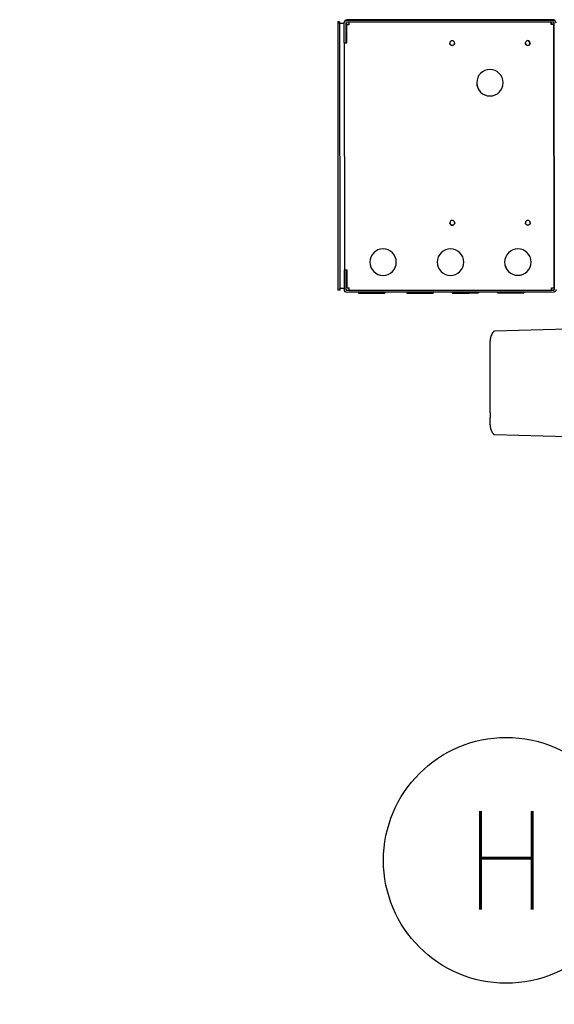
# Model space of a CAD drawing. Extents: x 1 to 669, y 0 to 417.
# Tile 4 of 256: x 43 to 61, y 227 to 259. Entities that reach past the tile are written whole.
import ezdxf
from ezdxf.enums import TextEntityAlignment as Align

# ---------------------------------------------------------------- set-up
doc = ezdxf.new("R2010")
doc.units = 0
doc.header["$LTSCALE"] = 12
doc.header["$MEASUREMENT"] = 0
doc.layers.add('D', color=2, linetype='CONTINUOUS')
doc.layers.add('X', color=1, linetype='CONTINUOUS')
doc.styles.get("Standard").update_dxf_attribs({"font": 'SIMPLEX.SHX', "width": 0.875})
doc.dimstyles.get("Standard").update_dxf_attribs({"dimscale": 28, "dimtxt": 0.125, "dimasz": 0.125, "dimexe": 0.04375, "dimexo": 0.0625, "dimgap": 0.04375, "dimtad": 0, "dimtih": 1, "dimtoh": 1, "dimdec": 4, "dimzin": 12, "dimdsep": 46, "dimlunit": 5, "dimtxsty": 'Standard', "dimcen": 0, "dimclrd": 256, "dimclre": 256, "dimclrt": 256, "dimadec": 1, "dimazin": 3, "dimtfac": 0.875, "dimtdec": 4, "dimtofl": 0, "dimtmove": 0, "dimatfit": 2, "dimfxl": 1, "dimtolj": 1, "dimtzin": 12, "dimlwd": 13, "dimlwe": 13, "dimarcsym": 0})

msp = doc.modelspace()

# ---------------------------------------------------------------- linework, layer by layer
at = {"layer": 'D'}
msp.add_circle((59.04287, 231.54271), 4.0625, dxfattribs=at)
at = {"layer": 'X'}
for p, q in [((53.52617, 259.2614), (53.46637, 259.26136)), ((53.46637, 259.26136), (53.47216, 250.38637)), ((53.52617, 259.2614), (53.53196, 250.3864)), ((53.52618, 259.2614), (53.52617, 259.2614)), ((53.52622, 259.1989), (53.52618, 259.2614)), ((53.68246, 259.199), (53.52621, 259.1989)), ((53.68245, 259.22383), (53.68245, 259.23551)), ((53.68288, 258.56357), (53.68245, 259.22377)), ((53.74225, 259.22449), (53.74238, 259.02854)), ((53.74268, 258.56361), (53.74225, 259.22381)), ((60.59259, 259.32976), (53.77219, 259.32531)), ((53.77219, 259.31363), (60.59259, 259.31808)), ((53.77223, 259.25383), (60.59262, 259.25828)), ((53.77228, 259.17551), (53.83228, 259.17555)), ((53.77228, 259.17546), (53.77228, 259.17551)), ((53.83228, 259.1755), (53.77228, 259.17546)), ((53.77228, 259.17546), (53.77229, 259.16388)), ((53.83228, 259.16392), (53.77228, 259.16388)), ((53.77228, 259.16383), (53.77228, 259.16388)), ((53.83228, 259.16387), (53.77228, 259.16383)), ((53.77268, 258.56363), (53.77228, 259.16383)), ((53.83223, 259.25374), (53.83223, 259.25387)), ((60.53262, 259.25824), (60.53262, 259.25811)), ((60.53263, 259.25824), (60.53266, 259.20945)), ((60.56268, 259.17986), (60.56268, 259.17947)), ((60.62248, 259.17951), (60.56268, 259.17947)), ((60.56268, 259.17947), (60.56269, 259.16873)), ((60.62248, 259.16876), (60.56268, 259.16873)), ((60.56268, 259.16873), (60.56268, 259.16833)), ((60.62248, 259.17951), (60.62248, 259.1799)), ((60.62321, 258.06806), (60.62248, 259.17951)), ((60.62248, 259.16837), (60.62248, 259.16876)), ((60.62816, 250.46798), (60.62248, 259.16837)), ((60.62264, 259.2283), (60.6284, 250.4079)), ((53.74248, 258.86954), (53.74268, 258.57529)), ((53.68288, 258.56357), (53.74268, 258.56361)), ((53.68288, 258.56357), (53.68777, 251.06365)), ((53.74268, 258.57529), (53.74268, 258.56361)), ((53.74268, 258.57467), (53.74268, 258.57522)), ((53.74268, 258.56368), (53.74268, 258.57467)), ((53.74268, 258.56369), (53.74268, 258.56424)), ((60.62485, 255.54806), (60.62329, 257.94705)), ((60.62816, 250.47912), (60.62493, 255.42705)), ((53.68777, 251.06358), (53.68777, 251.06365)), ((53.68777, 251.06365), (53.68777, 251.06358)), ((53.68777, 251.06358), (53.74757, 251.06361)), ((53.6882, 250.40338), (53.68777, 251.06358)), ((53.74776, 250.77855), (53.74757, 251.06362)), ((53.74757, 251.06361), (53.74757, 251.06362)), ((53.748, 250.40341), (53.74757, 251.06361)), ((53.77796, 250.46343), (53.77757, 251.06363)), ((53.748, 250.4151), (53.74786, 250.61955)), ((53.53196, 250.3864), (53.47216, 250.38637)), ((53.68817, 250.44901), (53.53192, 250.4489)), ((53.53197, 250.3864), (53.53193, 250.4489)), ((53.53196, 250.3864), (53.53197, 250.3864)), ((53.77796, 250.46343), (53.83796, 250.46347)), ((53.77802, 250.38512), (53.83801, 250.38516)), ((60.59842, 250.37788), (53.77802, 250.37343)), ((60.59845, 250.31808), (53.77806, 250.31363)), ((53.83802, 250.37375), (60.53842, 250.37812)), ((54.15076, 250.31388), (54.15078, 250.28972)), ((55.02576, 250.31445), (55.02578, 250.29029)), ((55.75076, 250.31492), (55.75078, 250.29478)), ((56.62576, 250.31549), (56.62578, 250.29535)), ((57.25076, 250.3159), (57.25078, 250.29576)), ((58.12576, 250.31647), (58.12577, 250.29633)), ((58.75076, 250.31688), (58.75077, 250.29673)), ((59.62576, 250.31745), (59.62577, 250.2973)), ((60.53838, 250.44906), (60.53838, 250.44945)), ((60.53838, 250.44906), (60.53842, 250.38926)), ((60.53842, 250.38953), (60.59842, 250.38956)), ((61.06441, 249.09509), (58.64969, 249.03186)), ((58.50535, 248.46689), (58.50535, 248.47451)), ((58.50535, 246.32945), (58.50535, 248.31742)), ((58.50535, 246.17999), (58.50535, 246.17237)), ((58.64969, 245.61502), (61.06441, 245.55179))]:
    msp.add_line(p, q, dxfattribs=at)
for centre, start, end in [((58.65072, 248.9925), 91.5, 139.985677), ((58.65072, 245.65437), 220.014323, 268.5)]:
    msp.add_arc(centre, 0.03937, start, end, dxfattribs=at)
at = {"layer": 'X', "extrusion": (2.22628e-16, -5.73808e-21, -1)}
for centre, major_axis, start_param, end_param in [((53.77225, 259.22383), (-0.0898, 0), -0.00065212, 1.5701442), ((60.59264, 259.22828), (0.0898, 0), -1.57144845, -0.00065212), ((53.778, 250.40343), (-0.0898, 0), -1.57144845, -0.00065212), ((60.5984, 250.40788), (0.0898, 0), -0.00065212, 1.5701442)]:
    msp.add_ellipse(centre, major_axis=major_axis, ratio=0.99999965, start_param=start_param, end_param=end_param, dxfattribs=at)
at = {"layer": 'X'}
for centre, major_axis, ratio, start_param, end_param in [((53.77225, 259.23551), (-0.0898, 0), 0.99999965, -1.5701442, 0), ((53.83228, 259.16394), (-0.00006, 0.0898), 0.00000054, 0.00083436, 1.57163068), ((60.53268, 259.17985), (0.03, 0.00002), 0.00083443, -0.00000054, 1.57079578), ((60.59264, 259.23996), (0.0898, 0), 0.99999965, 0.01358712, 1.57144845), ((53.77268, 258.5637), (-0.03, -0.00002), 0.00083443, -0.00000054, 1.57079578), ((58.50374, 257.24674), (-0.4375, 0), 0.99999965, 0.00002842, 1.57144845), ((58.50374, 257.24674), (0.4375, 0), 0.99999965, -1.5701442, -0.00002842), ((54.9676, 251.31444), (-0.4375, 0), 0.99999965, 0.00002842, 1.57144845), ((54.9676, 251.31444), (0.4375, 0), 0.99999965, -1.5701442, -0.00002842), ((57.1976, 251.31589), (-0.4375, 0), 0.99999965, 0.00002842, 1.57144845), ((57.1976, 251.31589), (0.4375, 0), 0.99999965, -1.5701442, -0.00002842), ((59.4276, 251.31734), (-0.4375, 0), 0.99999965, 0.00002842, 1.57144845), ((59.4276, 251.31734), (0.4375, 0), 0.99999965, -1.5701442, -0.00002842), ((53.77757, 251.06371), (-0.0898, -0.00006), 0.00083443, -0.00000054, 1.57079578), ((53.778, 250.41512), (-0.03, 0), 0.99999965, 0.00065212, 1.57144845), ((53.83796, 250.47508), (-0.00002, 0.03), 0.00000054, -1.9662639, -1.5699619), ((53.83796, 250.46355), (0.00006, -0.0898), 0.00000054, -1.5699619, 0), ((54.58828, 250.29), (-0.4375, -0.00029), 0.00083443, -0.00000054, 3.14159265), ((56.18828, 250.29506), (-0.4375, -0.00029), 0.00083443, -0.00000054, 3.14159265), ((57.68828, 250.29604), (-0.4375, -0.00029), 0.00083443, -0.00000054, 3.14159265), ((59.18827, 250.29702), (-0.4375, -0.00029), 0.00083443, -0.00000054, 3.14159265), ((60.53836, 250.46792), (0.0898, 0.00006), 0.00083443, -1.57079687, -0.00000054), ((60.5984, 250.41956), (0.03, 0), 0.99999965, -1.5701442, -0.02188445), ((58.88417, 248.71831), (0.06373, 0.42686), 0.8748101, 1.42465976, 1.71693289), ((58.88417, 245.92857), (-0.06373, 0.42686), 0.8748101, 1.42465976, 1.7169329)]:
    msp.add_ellipse(centre, major_axis=major_axis, ratio=ratio, start_param=start_param, end_param=end_param, dxfattribs=at)
at = {"layer": 'X', "extrusion": (2.22628e-16, 3.22432e-20, -1)}
for centre, major_axis, start_param, end_param in [((53.77225, 259.22383), (-0.03, 0), -0.00065212, 1.5701442), ((60.59264, 259.22828), (0.03, 0), -1.57144845, -0.00065212), ((53.778, 250.40343), (-0.03, 0), -1.57144845, -0.00065212), ((60.5984, 250.40788), (0.03, 0), -0.00065212, 1.5701442)]:
    msp.add_ellipse(centre, major_axis=major_axis, ratio=0.99999965, start_param=start_param, end_param=end_param, dxfattribs=at)
at = {"layer": 'X', "extrusion": (2.22628e-16, 1.16567e-27, -1)}
for centre in [(55.83839, 259.32124), (55.83839, 259.3191), (57.52639, 259.3202), (57.52639, 259.32234)]:
    msp.add_ellipse(centre, major_axis=(-0.049, -0.00003), ratio=0.00083443, start_param=-3.14159211, end_param=3.1415932, dxfattribs=at)
at = {"layer": 'X', "extrusion": (2.31427e-16, 1.11701e-26, -1)}
msp.add_ellipse((60.53268, 259.16831), major_axis=(-0.00006, 0.0898), ratio=0.00000054, start_param=-1.57163076, end_param=-0.00083443, dxfattribs=at)
at = {"layer": 'X', "extrusion": (2.22628e-16, -2.09206e-26, -1)}
msp.add_ellipse((60.53268, 259.17985), major_axis=(0.0898, 0.00006), ratio=0.00083443, start_param=-1.57079578, end_param=0.00000054, dxfattribs=at)
at = {"layer": 'X', "extrusion": (2.22628e-16, -3.23987e-26, -1)}
msp.add_ellipse((60.53268, 259.16831), major_axis=(0.0898, 0.00006), ratio=0.00083443, start_param=0.00000054, end_param=1.57079687, dxfattribs=at)
at = {"layer": 'X', "extrusion": (2.22628e-16, -1.89758e-25, -1)}
msp.add_ellipse((60.53268, 259.16831), major_axis=(0.03, 0.00002), ratio=0.00083443, start_param=0.00000054, end_param=1.57079687, dxfattribs=at)
at = {"layer": 'X', "extrusion": (0, 0, -1)}
for centre in [(53.74243, 258.94904), (53.74781, 250.69905)]:
    msp.add_ellipse(centre, major_axis=(-0.00005, 0.0795), ratio=0.00000054, start_param=-0.48528017, end_param=0.00000007, dxfattribs=at)
at = {"layer": 'X', "extrusion": (1.31642e-16, 7.73408e-14, -1)}
msp.add_ellipse((53.77268, 258.57524), major_axis=(0.0898, 0.00006), ratio=0.00083443, start_param=-1.91142023, end_param=-1.57088062, dxfattribs=at)
at = {"layer": 'X', "extrusion": (2.22628e-16, 6.00141e-25, -1)}
msp.add_ellipse((53.77268, 258.57524), major_axis=(-0.03, -0.00002), ratio=0.00083443, start_param=0.00000054, end_param=1.57054402, dxfattribs=at)
at = {"layer": 'X', "extrusion": (2.22628e-16, 1.90091e-28, -1)}
msp.add_ellipse((53.77268, 258.5637), major_axis=(-0.0898, -0.00006), ratio=0.00083443, start_param=-1.57079578, end_param=-1.23017131, dxfattribs=at)
at = {"layer": 'X', "extrusion": (2.22628e-16, -2.52911e-20, -1)}
for centre, major_axis, start_param, end_param in [((57.25288, 258.5559), (0.0795, 0), -4.7130411, 1.5701442), ((57.25288, 258.55595), (-0.0795, 0), -1.57144845, -0.00031383), ((59.75288, 258.55753), (0.0795, 0), -4.7130411, 1.5701442), ((59.75288, 258.55758), (-0.0795, 0), -1.57144845, -0.00031383), ((57.25676, 252.6159), (0.0795, 0), -4.7130411, 1.5701442), ((57.25676, 252.61595), (-0.0795, 0), -1.57144845, -0.00031383), ((59.75676, 252.61753), (0.0795, 0), -4.7130411, 1.5701442), ((59.75676, 252.61758), (-0.0795, 0), -1.57144845, -0.00031383)]:
    msp.add_ellipse(centre, major_axis=major_axis, ratio=0.99999965, start_param=start_param, end_param=end_param, dxfattribs=at)
at = {"layer": 'X', "extrusion": (2.22628e-16, -6.98672e-20, -1)}
for centre in [(57.25288, 258.55595), (59.75288, 258.55758), (57.25676, 252.61595), (59.75676, 252.61758)]:
    msp.add_ellipse(centre, major_axis=(0.0795, 0), ratio=0.99999965, start_param=0.00031383, end_param=1.5701442, dxfattribs=at)
at = {"layer": 'X', "extrusion": (2.22627e-16, 3.13909e-20, -1)}
msp.add_ellipse((59.42301, 258.36892), major_axis=(0.4375, 0), ratio=0.99999965, start_param=-0.65410594, end_param=-0.38474908, dxfattribs=at)
at = {"layer": 'X', "extrusion": (2.22627e-16, 1.20216e-20, -1)}
msp.add_ellipse((59.42301, 258.36895), major_axis=(0.4375, 0), ratio=0.99999965, start_param=-0.65401894, end_param=-0.38472168, dxfattribs=at)
at = {"layer": 'X', "extrusion": (2.22628e-16, 2.12721e-20, -1)}
for centre in [(58.50374, 257.24672), (54.9676, 251.31441), (57.1976, 251.31586), (59.4276, 251.31732)]:
    msp.add_ellipse(centre, major_axis=(0.4375, 0), ratio=0.99999965, start_param=-4.7130411, end_param=1.5701442, dxfattribs=at)
at = {"layer": 'X', "extrusion": (9.46759e-23, -1.45181e-19, -1)}
msp.add_ellipse((60.53836, 250.46792), major_axis=(0.00006, -0.0898), ratio=0.00000054, start_param=0.00000164, end_param=1.56996354, dxfattribs=at)
at = {"layer": 'X', "extrusion": (2.36305e-16, 1.00205e-21, -1)}
msp.add_ellipse((58.62281, 248.70884), major_axis=(0.00478, 0.24036), ratio=0.48826042, start_param=-1.61147195, end_param=-1.570235, dxfattribs=at)
at = {"layer": 'X', "extrusion": (2.36501e-16, 2.52685e-19, -1)}
msp.add_ellipse((58.62281, 245.93804), major_axis=(-0.00478, 0.24036), ratio=0.48826042, start_param=-1.57135765, end_param=-1.5301207, dxfattribs=at)
at = {"layer": 'X'}
for points in [[(60.6232, 258.06807), (60.62327, 258.06796), (60.62333, 258.06784), (60.6234, 258.06773)], [(60.6232, 258.06596), (60.62327, 258.06585), (60.62334, 258.06574), (60.6234, 258.06562)], [(60.62326, 257.9752), (60.62333, 257.97444), (60.6234, 257.97369), (60.62346, 257.97296)], [(60.62328, 257.94713), (60.62335, 257.94698), (60.62341, 257.94684), (60.62348, 257.94672)], [(60.62348, 257.94672), (60.62341, 257.94684), (60.62335, 257.94695), (60.62328, 257.94706)], [(60.62484, 255.54807), (60.62491, 255.54796), (60.62498, 255.54784), (60.62504, 255.54773)], [(60.62485, 255.54597), (60.62491, 255.54585), (60.62498, 255.54574), (60.62505, 255.54562)], [(60.6249, 255.4552), (60.62497, 255.45444), (60.62504, 255.45369), (60.62511, 255.45296)], [(60.62492, 255.42713), (60.62499, 255.42698), (60.62506, 255.42684), (60.62512, 255.42672)], [(60.62512, 255.42672), (60.62506, 255.42684), (60.62499, 255.42695), (60.62492, 255.42707)], [(58.54357, 248.68562), (58.54357, 248.68562), (58.54357, 248.68561), (58.54357, 248.68561)], [(58.5803, 248.89299), (58.5803, 248.89299), (58.5803, 248.89299), (58.58029, 248.89299)], [(58.54357, 245.96127), (58.54357, 245.96126), (58.54357, 245.96126), (58.54357, 245.96126)]]:
    msp.add_open_spline(points, degree=3, dxfattribs=at)
for points, knots in [([(58.62056, 249.01782), (58.62056, 249.01782), (58.61927, 249.01629), (58.61697, 249.01349), (58.61582, 249.01208), (58.61441, 249.01035), (58.6128, 249.00833), (58.6115, 249.0067), (58.61005, 249.00486), (58.60851, 249.00288), (58.60813, 249.00239), (58.60775, 249.00189), (58.60736, 249.00139), (58.60343, 248.99628), (58.59885, 248.99011), (58.59394, 248.98308), (58.59149, 248.97957), (58.58895, 248.97583), (58.58637, 248.97191), (58.58508, 248.96995), (58.58378, 248.96794), (58.58247, 248.96589), (58.58181, 248.96486), (58.58116, 248.96382), (58.5805, 248.96277), (58.58038, 248.96258), (58.58027, 248.9624), (58.58015, 248.96221), (58.57994, 248.96187), (58.57973, 248.96153), (58.57951, 248.96119), (58.57927, 248.96079), (58.57902, 248.96039), (58.57877, 248.95999), (58.57869, 248.95986), (58.57864, 248.95978), (58.57852, 248.95959), (58.57514, 248.95411), (58.57196, 248.9487), (58.56903, 248.94351), (58.56588, 248.93793), (58.56301, 248.93261), (58.56045, 248.92766), (58.56028, 248.92732), (58.56011, 248.92699), (58.55994, 248.92666), (58.55742, 248.92177), (58.5552, 248.91725), (58.55327, 248.91321), (58.5523, 248.91119), (58.55141, 248.90928), (58.55059, 248.90751), (58.55018, 248.90662), (58.54979, 248.90576), (58.54941, 248.90493), (58.54923, 248.90452), (58.54904, 248.90411), (58.54886, 248.90371), (58.54877, 248.90352), (58.54869, 248.90332), (58.5486, 248.90313), (58.54851, 248.90293), (58.54845, 248.9028), (58.54834, 248.90255), (58.54652, 248.89848), (58.54447, 248.89378), (58.54226, 248.88837), (58.54115, 248.88567), (58.53999, 248.8828), (58.5388, 248.87974), (58.53821, 248.87821), (58.53761, 248.87664), (58.537, 248.87503), (58.53669, 248.87422), (58.53639, 248.8734), (58.53608, 248.87257), (58.53592, 248.87215), (58.53577, 248.87173), (58.53561, 248.87131), (58.53546, 248.87089), (58.53533, 248.87054), (58.53515, 248.87004), (58.53284, 248.86371), (58.53092, 248.85804), (58.52931, 248.85308), (58.52771, 248.84813), (58.52642, 248.84391), (58.5254, 248.84043), (58.52487, 248.83862), (58.52441, 248.83702), (58.52401, 248.83562)], [0, 0, 0, 0, 0.125, 0.125, 0.125, 0.1875, 0.1875, 0.1875, 0.23772629, 0.23772629, 0.23772629, 0.25, 0.25, 0.25, 0.375, 0.375, 0.375, 0.4375, 0.4375, 0.4375, 0.46875, 0.46875, 0.46875, 0.484375, 0.484375, 0.484375, 0.48717829, 0.48717829, 0.48717829, 0.4921875, 0.4921875, 0.4921875, 0.49804687, 0.49804687, 0.49804687, 0.5, 0.5, 0.5, 0.55822542, 0.55822542, 0.55822542, 0.62079076, 0.62079076, 0.62079076, 0.625, 0.625, 0.625, 0.6875, 0.6875, 0.6875, 0.71875, 0.71875, 0.71875, 0.734375, 0.734375, 0.734375, 0.7421875, 0.7421875, 0.7421875, 0.74609375, 0.74609375, 0.74609375, 0.75, 0.75, 0.75, 0.8125, 0.8125, 0.8125, 0.84375, 0.84375, 0.84375, 0.859375, 0.859375, 0.859375, 0.8671875, 0.8671875, 0.8671875, 0.87109375, 0.87109375, 0.87109375, 0.875, 0.875, 0.875, 0.92460439, 0.92460439, 0.92460439, 0.97415224, 0.97415224, 0.97415224, 1, 1, 1, 1]), ([(58.50535, 248.47451), (58.50535, 248.47549), (58.50535, 248.48134), (58.50535, 248.49175), (58.50535, 248.49317), (58.50535, 248.49475), (58.50535, 248.49645), (58.50535, 248.49772), (58.50535, 248.49905), (58.50535, 248.50043), (58.50535, 248.50199), (58.50535, 248.5036), (58.50535, 248.50527), (58.50535, 248.50801), (58.50535, 248.51091), (58.50535, 248.51408), (58.50535, 248.52067), (58.50535, 248.52798), (58.50535, 248.536), (58.50535, 248.53835), (58.50535, 248.54075), (58.50535, 248.54322), (58.50535, 248.55095), (58.50535, 248.5592), (58.50535, 248.56793), (58.50535, 248.56842), (58.50535, 248.56892), (58.50535, 248.56942), (58.50535, 248.57716), (58.50535, 248.58515), (58.50535, 248.59335), (58.50535, 248.59687), (58.50535, 248.60043), (58.50535, 248.60405), (58.50535, 248.60646), (58.50535, 248.60888), (58.50535, 248.61133), (58.50535, 248.61218), (58.50535, 248.61303), (58.50535, 248.61388), (58.50535, 248.61437), (58.50535, 248.61486), (58.50535, 248.61536), (58.50535, 248.61651), (58.50535, 248.61767), (58.50535, 248.61875), (58.50535, 248.64515), (58.50535, 248.67268), (58.50535, 248.70139)], [0, 0, 0, 0, 0.2421875, 0.2421875, 0.2421875, 0.27539063, 0.27539063, 0.27539063, 0.30029297, 0.30029297, 0.30029297, 0.3286135, 0.3286135, 0.3286135, 0.375, 0.375, 0.375, 0.47172548, 0.47172548, 0.47172548, 0.5, 0.5, 0.5, 0.58870511, 0.58870511, 0.58870511, 0.59375, 0.59375, 0.59375, 0.671875, 0.671875, 0.671875, 0.70539036, 0.70539036, 0.70539036, 0.72769518, 0.72769518, 0.72769518, 0.73539991, 0.73539991, 0.73539991, 0.73982668, 0.73982668, 0.73982668, 0.75, 0.75, 0.75, 1, 1, 1, 1]), ([(58.50535, 248.31742), (58.50535, 248.33547), (58.50535, 248.35293), (58.50535, 248.37033), (58.50535, 248.37083), (58.50535, 248.39019), (58.50535, 248.40684), (58.50535, 248.43535), (58.50535, 248.4463), (58.50535, 248.45443), (58.50535, 248.4547), (58.50535, 248.46225), (58.50535, 248.46623), (58.50535, 248.46689)], [0, 0, 0, 0, 0.2421875, 0.2421875, 0.25, 0.25, 0.5, 0.5, 0.7421875, 0.7421875, 0.75, 0.75, 1, 1, 1, 1]), ([(58.50535, 246.32945), (58.50535, 246.32531), (58.50535, 246.31686), (58.50535, 246.30286), (58.50535, 246.30125), (58.50535, 246.29874), (58.50535, 246.29809), (58.50535, 246.29678), (58.50535, 246.29353), (58.50535, 246.29041), (58.50535, 246.28317), (58.50535, 246.27869), (58.50535, 246.27248), (58.50535, 246.27049), (58.50535, 246.26835), (58.50535, 246.26811), (58.50535, 246.26764), (58.50535, 246.26759), (58.50535, 246.26723), (58.50535, 246.26645), (58.50535, 246.2655), (58.50535, 246.26199), (58.50535, 246.25805), (58.50535, 246.25069), (58.50535, 246.248), (58.50535, 246.24366), (58.50535, 246.24217), (58.50535, 246.24024), (58.50535, 246.23985), (58.50535, 246.23907), (58.50535, 246.23866), (58.50535, 246.23791), (58.50535, 246.23345), (58.50535, 246.22918), (58.50535, 246.22194), (58.50535, 246.2185), (58.50535, 246.21363), (58.50535, 246.21216), (58.50535, 246.20928), (58.50535, 246.20231), (58.50535, 246.1965), (58.50535, 246.18499), (58.50535, 246.18059), (58.50535, 246.17999)], [0, 0, 0, 0, 0.125, 0.125, 0.140625, 0.140625, 0.1484375, 0.1484375, 0.15625, 0.1875, 0.1875, 0.25, 0.25, 0.28125, 0.28125, 0.28515625, 0.28515625, 0.2890625, 0.2890625, 0.296875, 0.3125, 0.3125, 0.375, 0.375, 0.40625, 0.40625, 0.421875, 0.421875, 0.42578125, 0.42578125, 0.4296875, 0.4296875, 0.4375, 0.5, 0.5, 0.5625, 0.5625, 0.59375, 0.59375, 0.625, 0.75, 0.75, 1, 1, 1, 1]), ([(58.50535, 245.94549), (58.50535, 245.97329), (58.50535, 245.99999), (58.50535, 246.02565), (58.50535, 246.02987), (58.50535, 246.03428), (58.50535, 246.03866), (58.50535, 246.04146), (58.50535, 246.04425), (58.50535, 246.04698), (58.50535, 246.05215), (58.50535, 246.05716), (58.50535, 246.06214), (58.50535, 246.06409), (58.50535, 246.06604), (58.50535, 246.06799), (58.50535, 246.07793), (58.50535, 246.08732), (58.50535, 246.09611), (58.50535, 246.09868), (58.50535, 246.1012), (58.50535, 246.10366), (58.50535, 246.1114), (58.50535, 246.11853), (58.50535, 246.12507), (58.50535, 246.12544), (58.50535, 246.12581), (58.50535, 246.12618), (58.50535, 246.13658), (58.50535, 246.14515), (58.50535, 246.15213), (58.50535, 246.15281), (58.50535, 246.1535), (58.50535, 246.15411), (58.50535, 246.16517), (58.50535, 246.17136), (58.50535, 246.17237)], [0, 0, 0, 0, 0.2421875, 0.2421875, 0.2421875, 0.28202341, 0.28202341, 0.28202341, 0.30755009, 0.30755009, 0.30755009, 0.35600716, 0.35600716, 0.35600716, 0.375, 0.375, 0.375, 0.47172865, 0.47172865, 0.47172865, 0.5, 0.5, 0.5, 0.58870304, 0.58870304, 0.58870304, 0.59375, 0.59375, 0.59375, 0.73623926, 0.73623926, 0.73623926, 0.75, 0.75, 0.75, 1, 1, 1, 1]), ([(58.52401, 245.81126), (58.52733, 245.79955), (58.53112, 245.78804), (58.53731, 245.77123), (58.53946, 245.76571), (58.54279, 245.75757), (58.54392, 245.75487), (58.54564, 245.75087), (58.5465, 245.74888), (58.54762, 245.74633), (58.54817, 245.7451), (58.54872, 245.74388), (58.54875, 245.74381), (58.54969, 245.74173), (58.55081, 245.73927), (58.5527, 245.73523), (58.55317, 245.73424), (58.55488, 245.73064), (58.55628, 245.72777), (58.55866, 245.723), (58.5595, 245.72133), (58.56128, 245.71787), (58.56219, 245.71611), (58.56582, 245.70924), (58.56815, 245.70503), (58.57123, 245.69957), (58.57222, 245.69786), (58.5744, 245.69412), (58.5755, 245.69228), (58.57687, 245.69001), (58.57727, 245.68933), (58.57782, 245.68844), (58.57799, 245.68816), (58.57822, 245.68778), (58.5783, 245.68765), (58.57844, 245.68743), (58.57851, 245.68731), (58.57866, 245.68707), (58.57923, 245.68615), (58.57988, 245.6851), (58.58002, 245.68487), (58.58016, 245.68464), (58.58018, 245.68462), (58.58019, 245.6846), (58.58492, 245.67703), (58.58959, 245.67004), (58.59643, 245.66022), (58.5988, 245.65693), (58.60215, 245.65236), (58.60324, 245.65089), (58.60481, 245.64879), (58.60581, 245.64746), (58.60678, 245.64619), (58.60736, 245.64543), (58.60736, 245.64543), (58.60765, 245.64506), (58.6081, 245.64446), (58.60928, 245.64293), (58.60996, 245.64207), (58.61162, 245.63995), (58.61263, 245.63867), (58.61423, 245.63668), (58.61477, 245.63601), (58.61558, 245.63501), (58.61585, 245.63468), (58.61625, 245.63419), (58.61639, 245.63403), (58.61658, 245.63379), (58.61665, 245.63371), (58.61675, 245.63359), (58.61678, 245.63355), (58.61684, 245.63347), (58.61689, 245.63342), (58.61826, 245.63176), (58.61914, 245.63072), (58.62024, 245.62943), (58.62047, 245.62917), (58.62056, 245.62907), (58.62056, 245.62906), (58.62056, 245.62906)], [0, 0, 0, 0, 0.125, 0.125, 0.1875, 0.1875, 0.21875, 0.21875, 0.234375, 0.2421875, 0.249023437, 0.249023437, 0.256830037, 0.256830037, 0.299607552, 0.299607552, 0.3125, 0.3125, 0.34375, 0.34375, 0.359375, 0.359375, 0.375, 0.375, 0.415759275, 0.415759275, 0.4375, 0.4375, 0.46875, 0.46875, 0.484375, 0.484375, 0.4921875, 0.4921875, 0.49609375, 0.49609375, 0.499511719, 0.499511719, 0.509494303, 0.509494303, 0.512381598, 0.512381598, 0.512704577, 0.512704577, 0.512704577, 0.625, 0.625, 0.6875, 0.6875, 0.71875, 0.71875, 0.734375, 0.749023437, 0.749023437, 0.752990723, 0.752990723, 0.785108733, 0.785108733, 0.8125, 0.8125, 0.84375, 0.84375, 0.859375, 0.859375, 0.8671875, 0.8671875, 0.87109375, 0.87109375, 0.873046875, 0.873046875, 0.874023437, 0.874023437, 0.875, 0.875, 0.931133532, 0.931133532, 0.986783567, 0.986783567, 1, 1, 1, 1])]:
    msp.add_open_spline(points, degree=3, knots=knots, dxfattribs=at)

# ---------------------------------------------------------------- texts
at = {"layer": 'D', "width": 0.875}
msp.add_text('H', height=3.25, dxfattribs=at).set_placement((59.04287, 231.54271), align=Align.MIDDLE)

# ---------------------------------------------------------------- leaders
at = {"layer": 'D', "annotation_type": 0, "has_hookline": 1, "hookline_direction": 1, "text_width": 34.41667}
msp.add_leader([(98.60999, 229.96826), (65.55949, 200.89664), (62.05949, 200.89664)], dimstyle='Standard', override={"dimgap": 0.04375, "dimtad": 0, "dimarcsym": 1}, dxfattribs=at)

doc.saveas('drawing.dxf')
